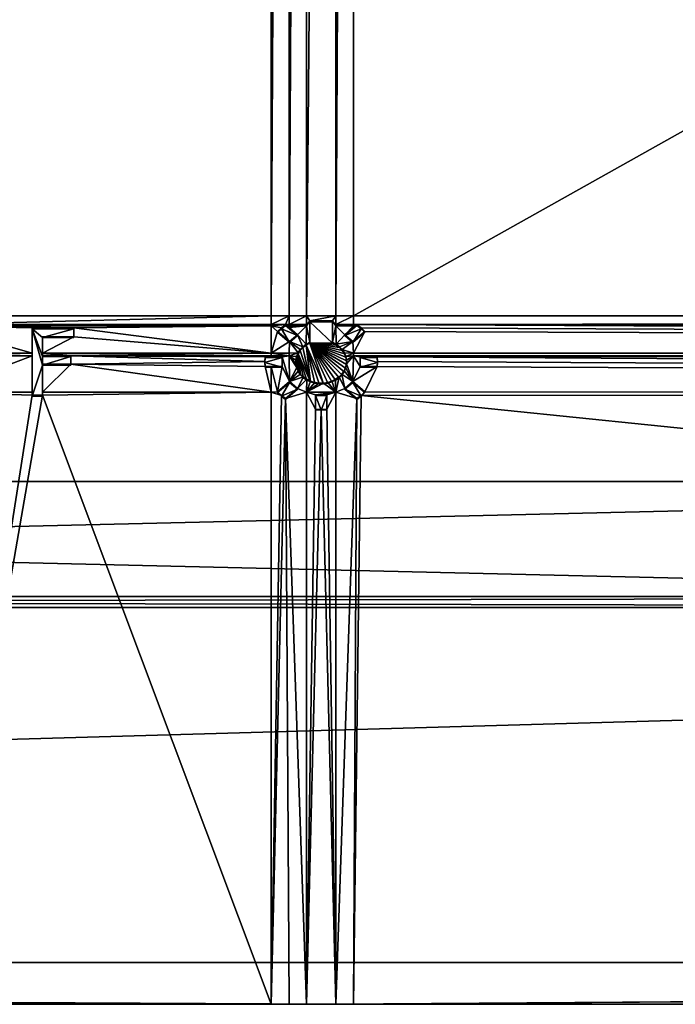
# Model space of a CAD drawing. Extents: x 0 to 895, y 0 to 479.
# Tile 25 of 30: x 496 to 538, y 0 to 62. Entities that reach past the tile are written whole.
import ezdxf

# ---------------------------------------------------------------- set-up
doc = ezdxf.new("R2010")
doc.units = 0

msp = doc.modelspace()

# ---------------------------------------------------------------- linework, layer by layer
for points in [[(788.799988, 448.7229), (788.799988, 25.122911), (106.199982, 448.7229)], [(106.199982, 448.7229), (788.799988, 25.122911), (106.199982, 25.122911)], [(788.099976, 448.022888, 395.237183), (788.099976, 25.822908, 131.417313), (106.899979, 448.022888, 395.237183)], [(106.899979, 448.022888, 395.237183), (788.099976, 25.822908, 131.417313), (106.899979, 25.822908, 131.417313)], [(788.099976, 25.822908, 0.7), (788.099976, 448.022888, 0.7), (106.899979, 25.822908, 0.7)], [(106.899979, 25.822908, 0.7), (788.099976, 448.022888, 0.7), (106.899979, 448.022888, 0.7)], [(512.33606, 43.612331, 149.254715), (512.33606, 255.127777, 281.424225), (491.126801, 43.612331, 149.254715)], [(491.126801, 43.612331, 149.254715), (512.33606, 255.127777, 281.424225), (491.126801, 255.127777, 281.424225)], [(513.458984, 43.612331, 149.254715), (513.458984, 255.127777, 281.424225), (512.33606, 43.612331, 149.254715)], [(512.33606, 43.612331, 149.254715), (513.458984, 255.127777, 281.424225), (512.33606, 255.127777, 281.424225)], [(514.572876, 43.612331, 149.254715), (514.572876, 255.127777, 281.424225), (513.458984, 43.612331, 149.254715)], [(513.458984, 43.612331, 149.254715), (514.572876, 255.127777, 281.424225), (513.458984, 255.127777, 281.424225)], [(516.427124, 43.612331, 149.254715), (516.427124, 255.127777, 281.424225), (514.572876, 43.612331, 149.254715)], [(514.572876, 43.612331, 149.254715), (516.427124, 255.127777, 281.424225), (514.572876, 255.127777, 281.424225)], [(517.540466, 43.612331, 149.254715), (517.540466, 255.127777, 281.424225), (516.427124, 43.612331, 149.254715)], [(516.427124, 43.612331, 149.254715), (517.540466, 255.127777, 281.424225), (516.427124, 255.127777, 281.424225)], [(895, 43.612331, 149.254715), (895, 255.127777, 281.424225), (517.540466, 43.612331, 149.254715)], [(517.540466, 43.612331, 149.254715), (895, 255.127777, 281.424225), (517.540466, 255.127777, 281.424225)], [(491.126801, 43.612331, 149.254715), (491.126801, 43.047993, 148.902084), (512.33606, 43.612331, 149.254715)], [(512.33606, 43.612331, 149.254715), (491.126801, 43.047993, 148.902084), (512.33606, 43.047993, 148.902084)], [(491.126801, 42.97459, 148.856201), (512.33606, 42.97459, 148.856201), (512.33606, 43.047993, 148.902084)], [(491.126801, 42.97459, 148.856201), (512.33606, 43.047993, 148.902084), (491.126801, 43.047993, 148.902084)], [(512.33606, 43.612331, 149.254715), (512.33606, 43.047993, 148.902084), (513.458984, 43.612331, 149.254715)], [(513.458984, 43.612331, 149.254715), (512.33606, 43.047993, 148.902084), (513.243591, 43.048203, 148.902206)], [(512.33606, 43.047993, 148.902084), (512.33606, 42.97459, 148.856201), (513.243591, 43.048203, 148.902206)], [(513.243591, 43.048203, 148.902206), (512.33606, 42.97459, 148.856201), (512.978333, 42.844803, 148.775116)], [(513.243591, 42.995216, 148.987015), (513.243591, 43.048203, 148.902206), (512.978333, 42.844803, 148.775116)], [(513.458984, 43.612331, 149.254715), (513.243591, 43.048203, 148.902206), (513.458984, 43.047993, 148.902084)], [(513.458984, 43.047993, 148.902084), (513.243591, 43.048203, 148.902206), (513.330383, 42.97459, 148.856201)], [(513.243591, 42.995216, 148.987015), (513.330383, 42.97459, 148.856201), (513.243591, 43.048203, 148.902206)], [(513.330383, 42.97459, 148.856201), (513.458984, 42.97459, 148.856201), (513.458984, 43.047993, 148.902084)], [(514.572876, 43.047993, 148.902084), (514.572876, 43.612331, 149.254715), (513.458984, 43.047993, 148.902084)], [(513.458984, 43.047993, 148.902084), (514.572876, 43.612331, 149.254715), (513.458984, 43.612331, 149.254715)], [(513.458984, 42.97459, 148.856201), (514.572876, 42.97459, 148.856201), (514.572876, 43.047993, 148.902084)], [(513.458984, 42.97459, 148.856201), (514.572876, 43.047993, 148.902084), (513.458984, 43.047993, 148.902084)], [(516.427124, 43.612331, 149.254715), (514.572876, 43.612331, 149.254715), (514.785217, 43.28075, 149.047531)], [(514.572876, 43.047993, 148.902084), (514.785217, 43.28075, 149.047531), (514.572876, 43.612331, 149.254715)], [(514.572876, 42.97459, 148.856201), (514.785217, 41.92725, 148.201752), (514.785217, 43.28075, 149.047531)], [(514.572876, 42.97459, 148.856201), (514.785217, 43.28075, 149.047531), (514.572876, 43.047993, 148.902084)], [(516.213745, 43.28075, 149.047531), (516.427124, 43.612331, 149.254715), (514.785217, 43.28075, 149.047531)], [(514.785217, 43.22776, 149.132324), (516.213745, 43.22776, 149.132324), (514.785217, 43.28075, 149.047531)], [(514.785217, 43.28075, 149.047531), (516.213745, 43.22776, 149.132324), (516.213745, 43.28075, 149.047531)], [(514.785217, 41.92725, 148.201752), (514.785217, 43.22776, 149.132324), (514.785217, 43.28075, 149.047531)], [(514.785217, 41.87426, 148.286545), (514.785217, 43.22776, 149.132324), (514.785217, 41.92725, 148.201752)], [(516.213745, 43.22776, 149.132324), (514.785217, 43.22776, 149.132324), (516.213745, 41.87426, 148.286545)], [(516.213745, 41.87426, 148.286545), (514.785217, 43.22776, 149.132324), (514.785217, 41.87426, 148.286545)], [(516.427124, 43.047993, 148.902084), (516.427124, 43.612331, 149.254715), (516.213745, 43.28075, 149.047531)], [(516.213745, 41.92725, 148.201752), (516.427124, 42.97459, 148.856201), (516.213745, 43.28075, 149.047531)], [(516.427124, 42.97459, 148.856201), (516.427124, 43.047993, 148.902084), (516.213745, 43.28075, 149.047531)], [(516.213745, 43.22776, 149.132324), (516.213745, 41.87426, 148.286545), (516.213745, 43.28075, 149.047531)], [(516.213745, 43.28075, 149.047531), (516.213745, 41.87426, 148.286545), (516.213745, 41.92725, 148.201752)], [(517.540466, 43.047993, 148.902084), (517.540466, 43.612331, 149.254715), (516.427124, 43.047993, 148.902084)], [(516.427124, 43.047993, 148.902084), (517.540466, 43.612331, 149.254715), (516.427124, 43.612331, 149.254715)], [(517.540466, 42.97459, 148.856201), (517.540466, 43.047993, 148.902084), (516.427124, 42.97459, 148.856201)], [(516.427124, 42.97459, 148.856201), (517.540466, 43.047993, 148.902084), (516.427124, 43.047993, 148.902084)], [(516.99707, 42.404263, 148.499817), (517.755981, 43.047817, 148.901947), (517.540466, 42.97459, 148.856201)], [(516.99707, 42.404263, 148.499817), (517.755981, 42.994827, 148.986771), (517.755981, 43.047817, 148.901947)], [(895, 43.047993, 148.902084), (895, 43.612331, 149.254715), (517.540466, 43.047993, 148.902084)], [(517.540466, 43.047993, 148.902084), (895, 43.612331, 149.254715), (517.540466, 43.612331, 149.254715)], [(517.755981, 43.047817, 148.901947), (895, 43.047993, 148.902084), (517.540466, 43.047993, 148.902084)], [(517.540466, 42.97459, 148.856201), (517.755981, 43.047817, 148.901947), (517.540466, 43.047993, 148.902084)], [(517.755981, 43.047817, 148.901947), (895, 42.97459, 148.856201), (895, 43.047993, 148.902084)], [(518.021118, 42.844383, 148.774841), (895, 41.24585, 147.77597), (517.755981, 43.047817, 148.901947)], [(895, 41.24585, 147.77597), (895, 42.97459, 148.856201), (517.755981, 43.047817, 148.901947)], [(518.021118, 42.791367, 148.85965), (518.021118, 42.844383, 148.774841), (517.755981, 43.047817, 148.901947)], [(518.021118, 42.791367, 148.85965), (517.755981, 43.047817, 148.901947), (517.755981, 42.994827, 148.986771)], [(497.187805, 41.24585, 147.77597), (497.187805, 42.841702, 148.773178), (491.126801, 42.97459, 148.856201)], [(491.126801, 42.97459, 148.856201), (497.187805, 42.841702, 148.773178), (499.812164, 42.841702, 148.773178)], [(491.126801, 42.97459, 148.856201), (491.126801, 41.24585, 147.77597), (497.187805, 41.24585, 147.77597)], [(499.812164, 42.841702, 148.773178), (512.33606, 42.97459, 148.856201), (491.126801, 42.97459, 148.856201)], [(497.187805, 42.841702, 148.773178), (497.187805, 41.24585, 147.77597), (497.187805, 42.788715, 148.857986)], [(497.187805, 42.788715, 148.857986), (499.812164, 42.788715, 148.857986), (497.187805, 42.841702, 148.773178)], [(497.187805, 42.841702, 148.773178), (499.812164, 42.788715, 148.857986), (499.812164, 42.841702, 148.773178)], [(497.187805, 42.788715, 148.857986), (497.187805, 41.24585, 147.77597), (497.187805, 41.074276, 147.668762)], [(497.187805, 42.788715, 148.857986), (497.187805, 41.074276, 147.668762), (497.187805, 38.517921, 146.189285)], [(497.187805, 42.788715, 148.857986), (497.187805, 38.517921, 146.189285), (497.843445, 40.483711, 147.417648)], [(497.843445, 42.232723, 148.510544), (499.812164, 42.788715, 148.857986), (497.187805, 42.788715, 148.857986)], [(497.843445, 42.232723, 148.510544), (497.187805, 42.788715, 148.857986), (497.843445, 41.039703, 147.765076)], [(497.843445, 41.039703, 147.765076), (497.187805, 42.788715, 148.857986), (497.843445, 40.483711, 147.417648)], [(499.812164, 42.232723, 148.510544), (499.812164, 42.788715, 148.857986), (497.843445, 42.232723, 148.510544)], [(499.812164, 42.841702, 148.773178), (512.33606, 41.24585, 147.77597), (512.33606, 42.97459, 148.856201)], [(499.812164, 42.285709, 148.425735), (512.33606, 41.24585, 147.77597), (499.812164, 42.841702, 148.773178)], [(499.812164, 42.788715, 148.857986), (499.812164, 42.232723, 148.510544), (499.812164, 42.841702, 148.773178)], [(499.812164, 42.841702, 148.773178), (499.812164, 42.232723, 148.510544), (499.812164, 42.285709, 148.425735)], [(512.978333, 42.844803, 148.775116), (512.33606, 42.97459, 148.856201), (512.738464, 42.619915, 148.634583)], [(512.738464, 42.619915, 148.634583), (512.33606, 42.97459, 148.856201), (512.33606, 41.24585, 147.77597)], [(512.738464, 42.619915, 148.634583), (512.33606, 41.24585, 147.77597), (513.497803, 41.975914, 148.232178)], [(512.978333, 42.791813, 148.859924), (512.978333, 42.844803, 148.775116), (512.738464, 42.619915, 148.634583)], [(512.978333, 42.791813, 148.859924), (512.738464, 42.619915, 148.634583), (512.738464, 42.566925, 148.719391)], [(512.738464, 42.566925, 148.719391), (513.497803, 41.922928, 148.316986), (512.978333, 42.791813, 148.859924)], [(513.497803, 41.975914, 148.232178), (512.738464, 42.566925, 148.719391), (512.738464, 42.619915, 148.634583)], [(513.497803, 41.922928, 148.316986), (512.738464, 42.566925, 148.719391), (513.497803, 41.975914, 148.232178)], [(513.243591, 42.995216, 148.987015), (512.978333, 42.844803, 148.775116), (512.978333, 42.791813, 148.859924)], [(512.978333, 42.791813, 148.859924), (514.002869, 42.351246, 148.584641), (513.243591, 42.995216, 148.987015)], [(512.978333, 42.791813, 148.859924), (513.497803, 41.922928, 148.316986), (514.002869, 42.351246, 148.584641)], [(514.002869, 42.351246, 148.584641), (514.002869, 42.404263, 148.499817), (513.243591, 42.995216, 148.987015)], [(513.243591, 42.995216, 148.987015), (514.002869, 42.404263, 148.499817), (513.458984, 42.865517, 148.788055)], [(513.458984, 42.865517, 148.788055), (513.330383, 42.97459, 148.856201), (513.243591, 42.995216, 148.987015)], [(513.458984, 42.97459, 148.856201), (513.330383, 42.97459, 148.856201), (513.458984, 42.865517, 148.788055)], [(513.458984, 42.865517, 148.788055), (514.002869, 42.404263, 148.499817), (514.572876, 42.97459, 148.856201)], [(513.458984, 42.865517, 148.788055), (514.572876, 42.97459, 148.856201), (513.458984, 42.97459, 148.856201)], [(514.002869, 42.404263, 148.499817), (514.548096, 41.80476, 148.125214), (514.572876, 42.97459, 148.856201)], [(514.548096, 41.80476, 148.125214), (514.785217, 41.92725, 148.201752), (514.572876, 42.97459, 148.856201)], [(516.450867, 41.80476, 148.125214), (516.427124, 42.97459, 148.856201), (516.213745, 41.92725, 148.201752)], [(516.99707, 42.404263, 148.499817), (517.540466, 42.97459, 148.856201), (516.427124, 42.97459, 148.856201)], [(516.450867, 41.80476, 148.125214), (516.99707, 42.404263, 148.499817), (516.427124, 42.97459, 148.856201)], [(516.99707, 42.351246, 148.584641), (517.755981, 42.994827, 148.986771), (516.99707, 42.404263, 148.499817)], [(517.755981, 42.994827, 148.986771), (516.99707, 42.351246, 148.584641), (518.021118, 42.791367, 148.85965)], [(518.021118, 42.791367, 148.85965), (516.99707, 42.351246, 148.584641), (517.502136, 41.922928, 148.316986)], [(518.021118, 42.791367, 148.85965), (517.502136, 41.922928, 148.316986), (518.260986, 42.566448, 148.719086)], [(518.260986, 42.619438, 148.634277), (517.502136, 41.975914, 148.232178), (517.540466, 41.24585, 147.77597)], [(518.260986, 42.566448, 148.719086), (517.502136, 41.922928, 148.316986), (518.260986, 42.619438, 148.634277)], [(518.260986, 42.619438, 148.634277), (517.502136, 41.922928, 148.316986), (517.502136, 41.975914, 148.232178)], [(518.260986, 42.619438, 148.634277), (517.540466, 41.24585, 147.77597), (895, 41.24585, 147.77597)], [(518.021118, 42.844383, 148.774841), (518.260986, 42.619438, 148.634277), (895, 41.24585, 147.77597)], [(518.260986, 42.566448, 148.719086), (518.260986, 42.619438, 148.634277), (518.021118, 42.844383, 148.774841)], [(518.260986, 42.566448, 148.719086), (518.021118, 42.844383, 148.774841), (518.021118, 42.791367, 148.85965)], [(497.843445, 42.285709, 148.425735), (497.843445, 41.24585, 147.77597), (499.812164, 42.285709, 148.425735)], [(499.812164, 42.285709, 148.425735), (497.843445, 41.24585, 147.77597), (512.33606, 41.24585, 147.77597)], [(497.843445, 42.285709, 148.425735), (497.843445, 42.232723, 148.510544), (497.843445, 41.24585, 147.77597)], [(499.812164, 42.232723, 148.510544), (497.843445, 42.232723, 148.510544), (499.812164, 42.285709, 148.425735)], [(499.812164, 42.285709, 148.425735), (497.843445, 42.232723, 148.510544), (497.843445, 42.285709, 148.425735)], [(497.843445, 41.24585, 147.77597), (497.843445, 42.232723, 148.510544), (497.843445, 41.039703, 147.765076)], [(513.497803, 41.975914, 148.232178), (512.33606, 41.24585, 147.77597), (513.458984, 41.24585, 147.77597)], [(513.458984, 41.24585, 147.77597), (514.030945, 41.260033, 147.784836), (513.497803, 41.975914, 148.232178)], [(513.497803, 41.975914, 148.232178), (514.339355, 41.649521, 148.028214), (514.002869, 42.404263, 148.499817)], [(514.002869, 42.351246, 148.584641), (513.497803, 41.922928, 148.316986), (514.002869, 42.404263, 148.499817)], [(514.002869, 42.404263, 148.499817), (513.497803, 41.922928, 148.316986), (513.497803, 41.975914, 148.232178)], [(514.030945, 41.260033, 147.784836), (514.165222, 41.466118, 147.913605), (513.497803, 41.975914, 148.232178)], [(513.497803, 41.975914, 148.232178), (514.165222, 41.466118, 147.913605), (514.339355, 41.649521, 148.028214)], [(514.002869, 42.404263, 148.499817), (514.339355, 41.649521, 148.028214), (514.548096, 41.80476, 148.125214)], [(514.548096, 41.751774, 148.210022), (514.548096, 41.80476, 148.125214), (514.339355, 41.649521, 148.028214)], [(514.785217, 41.87426, 148.286545), (514.785217, 41.92725, 148.201752), (514.548096, 41.80476, 148.125214)], [(514.785217, 41.87426, 148.286545), (514.548096, 41.80476, 148.125214), (514.548096, 41.751774, 148.210022)], [(514.548096, 41.751774, 148.210022), (515.638306, 39.295494, 146.675171), (514.785217, 41.87426, 148.286545)], [(516.213745, 41.87426, 148.286545), (514.785217, 41.87426, 148.286545), (516.450867, 41.751774, 148.210022)], [(516.450867, 41.751774, 148.210022), (514.785217, 41.87426, 148.286545), (516.659607, 41.5965, 148.113007)], [(514.785217, 41.87426, 148.286545), (517.102417, 40.751934, 147.585251), (517.058472, 40.984421, 147.73053)], [(517.058472, 40.984421, 147.73053), (516.968018, 41.207047, 147.869629), (514.785217, 41.87426, 148.286545)], [(514.785217, 41.87426, 148.286545), (516.968018, 41.207047, 147.869629), (516.83374, 41.413097, 147.998413)], [(514.785217, 41.87426, 148.286545), (516.83374, 41.413097, 147.998413), (516.659607, 41.5965, 148.113007)], [(515.638306, 39.295494, 146.675171), (515.911804, 39.335995, 146.700485), (514.785217, 41.87426, 148.286545)], [(514.785217, 41.87426, 148.286545), (515.911804, 39.335995, 146.700485), (516.172974, 39.415836, 146.750381)], [(514.785217, 41.87426, 148.286545), (516.172974, 39.415836, 146.750381), (516.414062, 39.5326, 146.823349)], [(516.414062, 39.5326, 146.823349), (516.627869, 39.682835, 146.917206), (514.785217, 41.87426, 148.286545)], [(514.785217, 41.87426, 148.286545), (516.627869, 39.682835, 146.917206), (516.807983, 39.862007, 147.029175)], [(514.785217, 41.87426, 148.286545), (516.807983, 39.862007, 147.029175), (516.949097, 40.064812, 147.155899)], [(516.949097, 40.064812, 147.155899), (517.046875, 40.285172, 147.293579), (514.785217, 41.87426, 148.286545)], [(514.785217, 41.87426, 148.286545), (517.046875, 40.285172, 147.293579), (517.098511, 40.516495, 147.438156)], [(514.785217, 41.87426, 148.286545), (517.098511, 40.516495, 147.438156), (517.102417, 40.751934, 147.585251)], [(516.450867, 41.751774, 148.210022), (516.450867, 41.80476, 148.125214), (516.213745, 41.92725, 148.201752)], [(516.450867, 41.751774, 148.210022), (516.213745, 41.92725, 148.201752), (516.213745, 41.87426, 148.286545)], [(517.502136, 41.975914, 148.232178), (516.99707, 42.404263, 148.499817), (516.450867, 41.80476, 148.125214)], [(516.450867, 41.80476, 148.125214), (516.659607, 41.649521, 148.028214), (517.502136, 41.975914, 148.232178)], [(516.659607, 41.5965, 148.113007), (516.659607, 41.649521, 148.028214), (516.450867, 41.80476, 148.125214)], [(516.659607, 41.5965, 148.113007), (516.450867, 41.80476, 148.125214), (516.450867, 41.751774, 148.210022)], [(517.502136, 41.975914, 148.232178), (516.659607, 41.649521, 148.028214), (516.83374, 41.466118, 147.913605)], [(517.502136, 41.975914, 148.232178), (516.83374, 41.466118, 147.913605), (517.540466, 41.24585, 147.77597)], [(517.502136, 41.975914, 148.232178), (516.99707, 42.351246, 148.584641), (516.99707, 42.404263, 148.499817)], [(517.502136, 41.922928, 148.316986), (516.99707, 42.351246, 148.584641), (517.502136, 41.975914, 148.232178)], [(497.187805, 41.24585, 147.77597), (491.126801, 41.24585, 147.77597), (491.126801, 41.074276, 147.668762)], [(497.187805, 41.24585, 147.77597), (491.126801, 41.074276, 147.668762), (497.187805, 41.074276, 147.668762)], [(497.843445, 41.24585, 147.77597), (497.843445, 41.092693, 147.680267), (499.627533, 41.092693, 147.680267)], [(499.627533, 41.092693, 147.680267), (512.33606, 41.24585, 147.77597), (497.843445, 41.24585, 147.77597)], [(497.843445, 41.24585, 147.77597), (497.843445, 41.039703, 147.765076), (497.843445, 41.092693, 147.680267)], [(499.627533, 41.092693, 147.680267), (512.33606, 41.074276, 147.668762), (512.33606, 41.24585, 147.77597)], [(513.458984, 41.24585, 147.77597), (512.33606, 41.24585, 147.77597), (512.33606, 41.074276, 147.668762)], [(513.458984, 41.24585, 147.77597), (512.33606, 41.074276, 147.668762), (513.458984, 41.074276, 147.668762)], [(513.458984, 41.074276, 147.668762), (513.940491, 41.037411, 147.645721), (514.030945, 41.260033, 147.784836)], [(513.458984, 41.074276, 147.668762), (514.030945, 41.260033, 147.784836), (513.458984, 41.24585, 147.77597)], [(513.900452, 40.516495, 147.438156), (514.030945, 41.207047, 147.869629), (513.896545, 40.751934, 147.585251)], [(513.896545, 40.751934, 147.585251), (514.030945, 41.207047, 147.869629), (513.940491, 40.984421, 147.73053)], [(513.900452, 40.516495, 147.438156), (513.952087, 40.285172, 147.293579), (514.030945, 41.207047, 147.869629)], [(514.030945, 41.207047, 147.869629), (514.030945, 41.260033, 147.784836), (513.940491, 41.037411, 147.645721)], [(514.030945, 41.207047, 147.869629), (513.940491, 41.037411, 147.645721), (513.940491, 40.984421, 147.73053)], [(514.030945, 41.207047, 147.869629), (513.952087, 40.285172, 147.293579), (514.049866, 40.064812, 147.155899)], [(514.165222, 41.413097, 147.998413), (514.165222, 41.466118, 147.913605), (514.030945, 41.260033, 147.784836)], [(514.165222, 41.413097, 147.998413), (514.030945, 41.260033, 147.784836), (514.030945, 41.207047, 147.869629)], [(514.825989, 39.415836, 146.750381), (514.165222, 41.413097, 147.998413), (514.030945, 41.207047, 147.869629)], [(514.190979, 39.862007, 147.029175), (514.371094, 39.682835, 146.917206), (514.030945, 41.207047, 147.869629)], [(514.825989, 39.415836, 146.750381), (514.030945, 41.207047, 147.869629), (514.584839, 39.5326, 146.823349)], [(514.584839, 39.5326, 146.823349), (514.030945, 41.207047, 147.869629), (514.371094, 39.682835, 146.917206)], [(514.030945, 41.207047, 147.869629), (514.049866, 40.064812, 147.155899), (514.190979, 39.862007, 147.029175)], [(514.339355, 41.5965, 148.113007), (514.339355, 41.649521, 148.028214), (514.165222, 41.466118, 147.913605)], [(514.339355, 41.5965, 148.113007), (514.165222, 41.466118, 147.913605), (514.165222, 41.413097, 147.998413)], [(514.339355, 41.5965, 148.113007), (514.165222, 41.413097, 147.998413), (514.825989, 39.415836, 146.750381)], [(514.548096, 41.751774, 148.210022), (514.339355, 41.649521, 148.028214), (514.339355, 41.5965, 148.113007)], [(514.825989, 39.415836, 146.750381), (514.548096, 41.751774, 148.210022), (514.339355, 41.5965, 148.113007)], [(515.087158, 39.335995, 146.700485), (514.548096, 41.751774, 148.210022), (514.825989, 39.415836, 146.750381)], [(515.087158, 39.335995, 146.700485), (515.360657, 39.295494, 146.675171), (514.548096, 41.751774, 148.210022)], [(514.548096, 41.751774, 148.210022), (515.360657, 39.295494, 146.675171), (515.638306, 39.295494, 146.675171)], [(516.83374, 41.413097, 147.998413), (516.83374, 41.466118, 147.913605), (516.659607, 41.649521, 148.028214)], [(516.83374, 41.413097, 147.998413), (516.659607, 41.649521, 148.028214), (516.659607, 41.5965, 148.113007)], [(517.540466, 41.24585, 147.77597), (516.83374, 41.466118, 147.913605), (516.968018, 41.260033, 147.784836)], [(516.968018, 41.207047, 147.869629), (516.968018, 41.260033, 147.784836), (516.83374, 41.466118, 147.913605)], [(516.968018, 41.207047, 147.869629), (516.83374, 41.466118, 147.913605), (516.83374, 41.413097, 147.998413)], [(517.540466, 41.24585, 147.77597), (516.968018, 41.260033, 147.784836), (517.058472, 41.037411, 147.645721)], [(517.058472, 40.984421, 147.73053), (517.058472, 41.037411, 147.645721), (516.968018, 41.260033, 147.784836)], [(517.058472, 40.984421, 147.73053), (516.968018, 41.260033, 147.784836), (516.968018, 41.207047, 147.869629)], [(517.058472, 41.037411, 147.645721), (517.540466, 41.074276, 147.668762), (517.540466, 41.24585, 147.77597)], [(895, 41.24585, 147.77597), (517.540466, 41.24585, 147.77597), (517.540466, 41.074276, 147.668762)], [(895, 41.24585, 147.77597), (517.540466, 41.074276, 147.668762), (895, 41.074276, 147.668762)], [(497.187805, 41.074276, 147.668762), (491.126801, 41.074276, 147.668762), (491.126801, 38.775982, 146.232635)], [(497.187805, 41.074276, 147.668762), (491.126801, 38.775982, 146.232635), (497.187805, 38.775982, 146.232635)], [(497.187805, 38.517921, 146.189285), (497.187805, 41.074276, 147.668762), (497.187805, 38.775982, 146.232635)], [(497.843445, 41.039703, 147.765076), (499.627533, 41.039703, 147.765076), (497.843445, 41.092693, 147.680267)], [(497.843445, 41.092693, 147.680267), (499.627533, 41.039703, 147.765076), (499.627533, 41.092693, 147.680267)], [(497.843445, 41.039703, 147.765076), (497.843445, 40.483711, 147.417648), (499.627533, 41.039703, 147.765076)], [(499.627533, 41.039703, 147.765076), (497.843445, 40.483711, 147.417648), (499.627533, 40.483711, 147.417648)], [(497.843445, 38.775982, 146.232635), (512.33606, 38.775982, 146.232635), (499.627533, 40.536701, 147.33284)], [(497.843445, 38.775982, 146.232635), (499.627533, 40.536701, 147.33284), (497.843445, 40.536701, 147.33284)], [(497.843445, 40.536701, 147.33284), (497.843445, 40.483711, 147.417648), (497.843445, 38.775982, 146.232635)], [(499.627533, 40.483711, 147.417648), (497.843445, 40.483711, 147.417648), (499.627533, 40.536701, 147.33284)], [(499.627533, 40.536701, 147.33284), (497.843445, 40.483711, 147.417648), (497.843445, 40.536701, 147.33284)], [(499.627533, 41.074276, 147.668762), (512.33606, 41.074276, 147.668762), (499.627533, 41.092693, 147.680267)], [(499.627533, 41.092693, 147.680267), (499.627533, 41.039703, 147.765076), (499.627533, 41.074276, 147.668762)], [(499.627533, 40.536701, 147.33284), (511.933655, 40.706306, 147.438843), (499.627533, 41.074276, 147.668762)], [(499.627533, 41.074276, 147.668762), (511.933655, 40.706306, 147.438843), (511.951599, 41.009186, 147.628082)], [(499.627533, 41.074276, 147.668762), (511.951599, 41.009186, 147.628082), (512.33606, 41.074276, 147.668762)], [(499.627533, 41.074276, 147.668762), (499.627533, 41.039703, 147.765076), (499.627533, 40.483711, 147.417648)], [(499.627533, 41.074276, 147.668762), (499.627533, 40.483711, 147.417648), (499.627533, 40.536701, 147.33284)], [(499.627533, 40.536701, 147.33284), (511.951599, 40.403427, 147.249573), (511.933655, 40.706306, 147.438843)], [(512.33606, 38.775982, 146.232635), (511.951599, 40.403427, 147.249573), (499.627533, 40.536701, 147.33284)], [(511.951599, 40.9562, 147.712906), (511.951599, 41.009186, 147.628082), (511.933655, 40.706306, 147.438843)], [(511.951599, 40.9562, 147.712906), (511.933655, 40.706306, 147.438843), (511.933655, 40.653316, 147.523636)], [(511.933655, 40.653316, 147.523636), (513.025635, 40.350437, 147.334381), (513.025635, 40.9562, 147.712906)], [(511.933655, 40.653316, 147.523636), (513.025635, 40.9562, 147.712906), (511.951599, 40.9562, 147.712906)], [(511.933655, 40.653316, 147.523636), (511.933655, 40.706306, 147.438843), (511.951599, 40.403427, 147.249573)], [(511.933655, 40.653316, 147.523636), (511.951599, 40.403427, 147.249573), (511.951599, 40.350437, 147.334381)], [(511.951599, 40.350437, 147.334381), (513.025635, 40.350437, 147.334381), (511.933655, 40.653316, 147.523636)], [(512.33606, 41.074276, 147.668762), (511.951599, 41.009186, 147.628082), (512.33606, 41.009186, 147.628082)], [(511.951599, 41.009186, 147.628082), (511.951599, 40.9562, 147.712906), (512.33606, 41.009186, 147.628082)], [(512.33606, 41.009186, 147.628082), (511.951599, 40.9562, 147.712906), (513.025635, 40.9562, 147.712906)], [(513.458984, 41.074276, 147.668762), (512.33606, 41.074276, 147.668762), (513.025635, 41.009186, 147.628082)], [(512.33606, 41.074276, 147.668762), (512.33606, 41.009186, 147.628082), (513.025635, 41.009186, 147.628082)], [(512.33606, 41.009186, 147.628082), (513.025635, 40.9562, 147.712906), (513.025635, 41.009186, 147.628082)], [(513.458984, 41.074276, 147.668762), (513.025635, 41.009186, 147.628082), (513.497803, 39.436699, 146.645493)], [(513.497803, 39.436699, 146.645493), (513.025635, 41.009186, 147.628082), (513.025635, 40.403427, 147.249573)], [(513.025635, 40.9562, 147.712906), (513.025635, 40.350437, 147.334381), (513.025635, 41.009186, 147.628082)], [(513.025635, 41.009186, 147.628082), (513.025635, 40.350437, 147.334381), (513.025635, 40.403427, 147.249573)], [(513.896545, 40.804924, 147.500458), (513.940491, 41.037411, 147.645721), (513.458984, 41.074276, 147.668762)], [(513.497803, 39.436699, 146.645493), (513.952087, 40.338158, 147.208786), (513.458984, 41.074276, 147.668762)], [(513.458984, 41.074276, 147.668762), (513.952087, 40.338158, 147.208786), (513.900452, 40.569515, 147.353333)], [(513.458984, 41.074276, 147.668762), (513.900452, 40.569515, 147.353333), (513.896545, 40.804924, 147.500458)], [(513.940491, 40.984421, 147.73053), (513.940491, 41.037411, 147.645721), (513.896545, 40.804924, 147.500458)], [(513.940491, 40.984421, 147.73053), (513.896545, 40.804924, 147.500458), (513.896545, 40.751934, 147.585251)], [(513.896545, 40.751934, 147.585251), (513.896545, 40.804924, 147.500458), (513.900452, 40.569515, 147.353333)], [(513.896545, 40.751934, 147.585251), (513.900452, 40.569515, 147.353333), (513.900452, 40.516495, 147.438156)], [(513.900452, 40.516495, 147.438156), (513.900452, 40.569515, 147.353333), (513.952087, 40.338158, 147.208786)], [(517.046875, 40.338158, 147.208786), (517.502136, 39.436699, 146.645493), (517.098511, 40.569515, 147.353333)], [(517.046875, 40.285172, 147.293579), (517.046875, 40.338158, 147.208786), (517.098511, 40.569515, 147.353333)], [(517.046875, 40.285172, 147.293579), (517.098511, 40.569515, 147.353333), (517.098511, 40.516495, 147.438156)], [(517.102417, 40.804924, 147.500458), (517.540466, 41.074276, 147.668762), (517.058472, 41.037411, 147.645721)], [(517.102417, 40.751934, 147.585251), (517.102417, 40.804924, 147.500458), (517.058472, 41.037411, 147.645721)], [(517.102417, 40.751934, 147.585251), (517.058472, 41.037411, 147.645721), (517.058472, 40.984421, 147.73053)], [(517.098511, 40.569515, 147.353333), (517.502136, 39.436699, 146.645493), (517.540466, 41.074276, 147.668762)], [(517.098511, 40.569515, 147.353333), (517.540466, 41.074276, 147.668762), (517.102417, 40.804924, 147.500458)], [(517.098511, 40.516495, 147.438156), (517.098511, 40.569515, 147.353333), (517.102417, 40.804924, 147.500458)], [(517.098511, 40.516495, 147.438156), (517.102417, 40.804924, 147.500458), (517.102417, 40.751934, 147.585251)], [(517.502136, 39.436699, 146.645493), (517.974365, 40.403427, 147.249573), (517.540466, 41.074276, 147.668762)], [(517.540466, 41.074276, 147.668762), (517.974365, 40.403427, 147.249573), (517.974365, 41.009186, 147.628082)], [(517.540466, 41.074276, 147.668762), (517.974365, 41.009186, 147.628082), (519.047363, 41.009186, 147.628082)], [(895, 41.074276, 147.668762), (517.540466, 41.074276, 147.668762), (519.047363, 41.009186, 147.628082)], [(517.974365, 40.9562, 147.712906), (519.047363, 40.9562, 147.712906), (517.974365, 41.009186, 147.628082)], [(517.974365, 41.009186, 147.628082), (519.047363, 40.9562, 147.712906), (519.047363, 41.009186, 147.628082)], [(517.974365, 40.403427, 147.249573), (517.974365, 40.9562, 147.712906), (517.974365, 41.009186, 147.628082)], [(517.974365, 40.350437, 147.334381), (517.974365, 40.9562, 147.712906), (517.974365, 40.403427, 147.249573)], [(519.047363, 40.9562, 147.712906), (517.974365, 40.9562, 147.712906), (519.065308, 40.653316, 147.523636)], [(519.065308, 40.653316, 147.523636), (517.974365, 40.9562, 147.712906), (517.974365, 40.350437, 147.334381)], [(519.065308, 40.653316, 147.523636), (517.974365, 40.350437, 147.334381), (519.047363, 40.350437, 147.334381)], [(895, 41.074276, 147.668762), (519.047363, 41.009186, 147.628082), (895, 38.775982, 146.232635)], [(895, 38.775982, 146.232635), (519.047363, 41.009186, 147.628082), (519.065308, 40.706306, 147.438843)], [(519.065308, 40.653316, 147.523636), (519.065308, 40.706306, 147.438843), (519.047363, 41.009186, 147.628082)], [(519.065308, 40.653316, 147.523636), (519.047363, 41.009186, 147.628082), (519.047363, 40.9562, 147.712906)], [(895, 38.775982, 146.232635), (519.065308, 40.706306, 147.438843), (519.047363, 40.403427, 147.249573)], [(519.047363, 40.350437, 147.334381), (519.047363, 40.403427, 147.249573), (519.065308, 40.706306, 147.438843)], [(519.047363, 40.350437, 147.334381), (519.065308, 40.706306, 147.438843), (519.065308, 40.653316, 147.523636)], [(497.843445, 40.483711, 147.417648), (497.187805, 38.517921, 146.189285), (497.843445, 38.517921, 146.189285)], [(497.843445, 38.775982, 146.232635), (497.843445, 40.483711, 147.417648), (497.843445, 38.517921, 146.189285)], [(512.33606, 38.775982, 146.232635), (512.33606, 40.403427, 147.249573), (511.951599, 40.403427, 147.249573)], [(512.33606, 40.403427, 147.249573), (513.025635, 40.350437, 147.334381), (511.951599, 40.350437, 147.334381)], [(512.33606, 40.403427, 147.249573), (511.951599, 40.350437, 147.334381), (511.951599, 40.403427, 147.249573)], [(512.738464, 38.792698, 146.243088), (513.025635, 40.403427, 147.249573), (512.33606, 40.403427, 147.249573)], [(512.738464, 38.792698, 146.243088), (512.33606, 40.403427, 147.249573), (512.33606, 38.775982, 146.232635)], [(513.025635, 40.403427, 147.249573), (513.025635, 40.350437, 147.334381), (512.33606, 40.403427, 147.249573)], [(513.497803, 39.436699, 146.645493), (513.025635, 40.403427, 147.249573), (512.738464, 38.792698, 146.243088)], [(513.497803, 39.436699, 146.645493), (514.049866, 40.117802, 147.071075), (513.952087, 40.338158, 147.208786)], [(514.190979, 39.914997, 146.944366), (514.049866, 40.117802, 147.071075), (513.497803, 39.436699, 146.645493)], [(513.497803, 39.436699, 146.645493), (514.371094, 39.735825, 146.832413), (514.190979, 39.914997, 146.944366)], [(513.900452, 40.516495, 147.438156), (513.952087, 40.338158, 147.208786), (513.952087, 40.285172, 147.293579)], [(513.952087, 40.285172, 147.293579), (513.952087, 40.338158, 147.208786), (514.049866, 40.117802, 147.071075)], [(513.952087, 40.285172, 147.293579), (514.049866, 40.117802, 147.071075), (514.049866, 40.064812, 147.155899)], [(514.049866, 40.064812, 147.155899), (514.049866, 40.117802, 147.071075), (514.190979, 39.914997, 146.944366)], [(514.049866, 40.064812, 147.155899), (514.190979, 39.914997, 146.944366), (514.190979, 39.862007, 147.029175)], [(514.190979, 39.862007, 147.029175), (514.190979, 39.914997, 146.944366), (514.371094, 39.735825, 146.832413)], [(516.807983, 39.914997, 146.944366), (516.627869, 39.735825, 146.832413), (516.99707, 39.008377, 146.377853)], [(516.627869, 39.682835, 146.917206), (516.627869, 39.735825, 146.832413), (516.807983, 39.914997, 146.944366)], [(516.627869, 39.682835, 146.917206), (516.807983, 39.914997, 146.944366), (516.807983, 39.862007, 147.029175)], [(517.502136, 39.436699, 146.645493), (516.949097, 40.117802, 147.071075), (516.807983, 39.914997, 146.944366)], [(516.807983, 39.862007, 147.029175), (516.807983, 39.914997, 146.944366), (516.949097, 40.117802, 147.071075)], [(516.807983, 39.862007, 147.029175), (516.949097, 40.117802, 147.071075), (516.949097, 40.064812, 147.155899)], [(517.502136, 39.436699, 146.645493), (516.807983, 39.914997, 146.944366), (516.99707, 39.008377, 146.377853)], [(517.046875, 40.338158, 147.208786), (516.949097, 40.117802, 147.071075), (517.502136, 39.436699, 146.645493)], [(516.949097, 40.064812, 147.155899), (516.949097, 40.117802, 147.071075), (517.046875, 40.338158, 147.208786)], [(516.949097, 40.064812, 147.155899), (517.046875, 40.338158, 147.208786), (517.046875, 40.285172, 147.293579)], [(518.260986, 38.793175, 146.243378), (519.047363, 40.403427, 147.249573), (517.502136, 39.436699, 146.645493)], [(517.502136, 39.436699, 146.645493), (519.047363, 40.403427, 147.249573), (517.974365, 40.403427, 147.249573)], [(519.047363, 40.350437, 147.334381), (517.974365, 40.350437, 147.334381), (519.047363, 40.403427, 147.249573)], [(519.047363, 40.403427, 147.249573), (517.974365, 40.350437, 147.334381), (517.974365, 40.403427, 147.249573)], [(518.260986, 38.793175, 146.243378), (895, 38.775982, 146.232635), (519.047363, 40.403427, 147.249573)], [(512.738464, 38.792698, 146.243088), (513.497803, 39.383709, 146.730301), (513.497803, 39.436699, 146.645493)], [(512.738464, 38.739712, 146.327881), (513.497803, 39.383709, 146.730301), (512.738464, 38.792698, 146.243088)], [(512.978333, 38.514824, 146.187347), (513.497803, 39.383709, 146.730301), (512.738464, 38.739712, 146.327881)], [(512.978333, 38.514824, 146.187347), (514.002869, 38.955391, 146.462646), (513.497803, 39.383709, 146.730301)], [(514.002869, 39.008377, 146.377853), (514.371094, 39.735825, 146.832413), (513.497803, 39.436699, 146.645493)], [(513.497803, 39.383709, 146.730301), (514.002869, 38.955391, 146.462646), (513.497803, 39.436699, 146.645493)], [(513.497803, 39.436699, 146.645493), (514.002869, 38.955391, 146.462646), (514.002869, 39.008377, 146.377853)], [(514.002869, 39.008377, 146.377853), (514.584839, 39.58559, 146.738525), (514.371094, 39.735825, 146.832413)], [(514.002869, 39.008377, 146.377853), (514.572876, 38.775982, 146.232635), (514.584839, 39.58559, 146.738525)], [(514.190979, 39.862007, 147.029175), (514.371094, 39.735825, 146.832413), (514.371094, 39.682835, 146.917206)], [(514.371094, 39.682835, 146.917206), (514.371094, 39.735825, 146.832413), (514.584839, 39.58559, 146.738525)], [(514.371094, 39.682835, 146.917206), (514.584839, 39.58559, 146.738525), (514.584839, 39.5326, 146.823349)], [(514.584839, 39.58559, 146.738525), (514.572876, 38.775982, 146.232635), (514.825989, 39.468826, 146.665573)], [(514.825989, 39.468826, 146.665573), (514.572876, 38.775982, 146.232635), (515.087158, 39.388985, 146.615677)], [(514.572876, 38.775982, 146.232635), (515.360657, 39.348484, 146.590347), (515.087158, 39.388985, 146.615677)], [(516.427124, 38.775982, 146.232635), (515.638306, 39.348484, 146.590347), (514.572876, 38.775982, 146.232635)], [(514.572876, 38.775982, 146.232635), (515.638306, 39.348484, 146.590347), (515.360657, 39.348484, 146.590347)], [(514.584839, 39.5326, 146.823349), (514.584839, 39.58559, 146.738525), (514.825989, 39.468826, 146.665573)], [(514.584839, 39.5326, 146.823349), (514.825989, 39.468826, 146.665573), (514.825989, 39.415836, 146.750381)], [(514.825989, 39.415836, 146.750381), (514.825989, 39.468826, 146.665573), (515.087158, 39.388985, 146.615677)], [(514.825989, 39.415836, 146.750381), (515.087158, 39.388985, 146.615677), (515.087158, 39.335995, 146.700485)], [(515.087158, 39.335995, 146.700485), (515.087158, 39.388985, 146.615677), (515.360657, 39.348484, 146.590347)], [(515.087158, 39.335995, 146.700485), (515.360657, 39.348484, 146.590347), (515.360657, 39.295494, 146.675171)], [(515.360657, 39.295494, 146.675171), (515.360657, 39.348484, 146.590347), (515.638306, 39.348484, 146.590347)], [(515.360657, 39.295494, 146.675171), (515.638306, 39.348484, 146.590347), (515.638306, 39.295494, 146.675171)], [(516.427124, 38.775982, 146.232635), (515.911804, 39.388985, 146.615677), (515.638306, 39.348484, 146.590347)], [(515.638306, 39.295494, 146.675171), (515.638306, 39.348484, 146.590347), (515.911804, 39.388985, 146.615677)], [(515.638306, 39.295494, 146.675171), (515.911804, 39.388985, 146.615677), (515.911804, 39.335995, 146.700485)], [(516.172974, 39.468826, 146.665573), (515.911804, 39.388985, 146.615677), (516.427124, 38.775982, 146.232635)], [(515.911804, 39.335995, 146.700485), (515.911804, 39.388985, 146.615677), (516.172974, 39.468826, 146.665573)], [(515.911804, 39.335995, 146.700485), (516.172974, 39.468826, 146.665573), (516.172974, 39.415836, 146.750381)], [(516.427124, 38.775982, 146.232635), (516.414062, 39.58559, 146.738525), (516.172974, 39.468826, 146.665573)], [(516.172974, 39.415836, 146.750381), (516.172974, 39.468826, 146.665573), (516.414062, 39.58559, 146.738525)], [(516.172974, 39.415836, 146.750381), (516.414062, 39.58559, 146.738525), (516.414062, 39.5326, 146.823349)], [(516.627869, 39.735825, 146.832413), (516.414062, 39.58559, 146.738525), (516.427124, 38.775982, 146.232635)], [(516.414062, 39.5326, 146.823349), (516.414062, 39.58559, 146.738525), (516.627869, 39.735825, 146.832413)], [(516.414062, 39.5326, 146.823349), (516.627869, 39.735825, 146.832413), (516.627869, 39.682835, 146.917206)], [(516.99707, 39.008377, 146.377853), (516.627869, 39.735825, 146.832413), (516.427124, 38.775982, 146.232635)], [(516.99707, 39.008377, 146.377853), (517.502136, 39.383709, 146.730301), (517.502136, 39.436699, 146.645493)], [(516.99707, 38.955391, 146.462646), (517.502136, 39.383709, 146.730301), (516.99707, 39.008377, 146.377853)], [(518.021179, 38.51527, 146.187637), (517.502136, 39.383709, 146.730301), (516.99707, 38.955391, 146.462646)], [(517.502136, 39.383709, 146.730301), (518.260986, 38.740189, 146.328186), (517.502136, 39.436699, 146.645493)], [(517.502136, 39.436699, 146.645493), (518.260986, 38.740189, 146.328186), (518.260986, 38.793175, 146.243378)], [(518.260986, 38.740189, 146.328186), (517.502136, 39.383709, 146.730301), (518.021179, 38.51527, 146.187637)], [(497.187805, 38.775982, 146.232635), (491.126801, 38.775982, 146.232635), (497.187805, 38.570911, 146.104492)], [(497.187805, 38.570911, 146.104492), (491.126801, 38.775982, 146.232635), (491.126801, 0, 122.002708)], [(497.187805, 38.517921, 146.189285), (497.187805, 38.775982, 146.232635), (497.187805, 38.570911, 146.104492)], [(497.843445, 38.570911, 146.104492), (512.33606, 38.775982, 146.232635), (497.843445, 38.775982, 146.232635)], [(497.843445, 38.570911, 146.104492), (512.33606, 0, 122.002708), (512.33606, 38.775982, 146.232635)], [(497.843445, 38.775982, 146.232635), (497.843445, 38.517921, 146.189285), (497.843445, 38.570911, 146.104492)], [(512.33606, 38.775982, 146.232635), (512.978333, 38.56781, 146.102554), (512.738464, 38.792698, 146.243088)], [(512.33606, 38.775982, 146.232635), (512.33606, 0, 122.002708), (512.978333, 38.56781, 146.102554)], [(512.738464, 38.739712, 146.327881), (512.738464, 38.792698, 146.243088), (512.978333, 38.56781, 146.102554)], [(512.738464, 38.739712, 146.327881), (512.978333, 38.56781, 146.102554), (512.978333, 38.514824, 146.187347)], [(513.243591, 38.31142, 146.060257), (514.002869, 38.955391, 146.462646), (512.978333, 38.514824, 146.187347)], [(513.243591, 38.364441, 145.975449), (514.572876, 38.775982, 146.232635), (514.002869, 39.008377, 146.377853)], [(514.002869, 38.955391, 146.462646), (513.243591, 38.31142, 146.060257), (514.002869, 39.008377, 146.377853)], [(514.002869, 39.008377, 146.377853), (513.243591, 38.31142, 146.060257), (513.243591, 38.364441, 145.975449)], [(513.243591, 38.364441, 145.975449), (514.572876, 0, 122.002708), (514.572876, 38.775982, 146.232635)], [(514.572876, 0, 122.002708), (515.142822, 37.697495, 145.558716), (514.572876, 38.775982, 146.232635)], [(514.572876, 38.775982, 146.232635), (515.142822, 37.697495, 145.558716), (515.142822, 38.607956, 146.127625)], [(514.572876, 38.775982, 146.232635), (515.142822, 38.607956, 146.127625), (516.427124, 38.775982, 146.232635)], [(515.142822, 38.607956, 146.127625), (515.857117, 38.607956, 146.127625), (516.427124, 38.775982, 146.232635)], [(516.427124, 38.775982, 146.232635), (515.857117, 38.607956, 146.127625), (515.857117, 37.697582, 145.558762)], [(516.427124, 38.775982, 146.232635), (515.857117, 37.697582, 145.558762), (516.427124, 0, 122.002708)], [(516.99707, 39.008377, 146.377853), (516.427124, 38.775982, 146.232635), (517.755981, 38.364826, 145.975708)], [(517.755981, 38.364826, 145.975708), (516.427124, 38.775982, 146.232635), (516.427124, 0, 122.002708)], [(517.755981, 38.364826, 145.975708), (516.99707, 38.955391, 146.462646), (516.99707, 39.008377, 146.377853)], [(517.755981, 38.31184, 146.060516), (516.99707, 38.955391, 146.462646), (517.755981, 38.364826, 145.975708)], [(518.021179, 38.51527, 146.187637), (516.99707, 38.955391, 146.462646), (517.755981, 38.31184, 146.060516)], [(518.021179, 38.56826, 146.102829), (895, 38.775982, 146.232635), (518.260986, 38.793175, 146.243378)], [(518.021179, 38.51527, 146.187637), (518.021179, 38.56826, 146.102829), (518.260986, 38.793175, 146.243378)], [(518.021179, 38.51527, 146.187637), (518.260986, 38.793175, 146.243378), (518.260986, 38.740189, 146.328186)], [(518.021179, 38.56826, 146.102829), (895, 0, 122.002708), (895, 38.775982, 146.232635)], [(497.187805, 38.570911, 146.104492), (491.126801, 0, 122.002708), (497.843445, 38.570911, 146.104492)], [(497.843445, 38.570911, 146.104492), (491.126801, 0, 122.002708), (512.33606, 0, 122.002708)], [(497.843445, 38.517921, 146.189285), (497.187805, 38.517921, 146.189285), (497.843445, 38.570911, 146.104492)], [(497.843445, 38.570911, 146.104492), (497.187805, 38.517921, 146.189285), (497.187805, 38.570911, 146.104492)], [(512.33606, 0, 122.002708), (513.243591, 38.364441, 145.975449), (512.978333, 38.56781, 146.102554)], [(513.458984, 0, 122.002708), (513.243591, 38.364441, 145.975449), (512.33606, 0, 122.002708)], [(512.978333, 38.514824, 146.187347), (512.978333, 38.56781, 146.102554), (513.243591, 38.364441, 145.975449)], [(512.978333, 38.514824, 146.187347), (513.243591, 38.364441, 145.975449), (513.243591, 38.31142, 146.060257)], [(513.458984, 0, 122.002708), (514.572876, 0, 122.002708), (513.243591, 38.364441, 145.975449)], [(515.142822, 38.554966, 146.212433), (515.857117, 38.554966, 146.212433), (515.142822, 38.607956, 146.127625)], [(515.142822, 38.607956, 146.127625), (515.857117, 38.554966, 146.212433), (515.857117, 38.607956, 146.127625)], [(515.142822, 37.697495, 145.558716), (515.142822, 38.554966, 146.212433), (515.142822, 38.607956, 146.127625)], [(515.142822, 37.644505, 145.643524), (515.142822, 38.554966, 146.212433), (515.142822, 37.697495, 145.558716)], [(515.5, 37.629337, 145.634033), (515.857117, 38.554966, 146.212433), (515.142822, 38.554966, 146.212433)], [(515.5, 37.629337, 145.634033), (515.142822, 38.554966, 146.212433), (515.142822, 37.644505, 145.643524)], [(515.857117, 37.644596, 145.64357), (515.857117, 38.554966, 146.212433), (515.5, 37.629337, 145.634033)], [(515.857117, 38.554966, 146.212433), (515.857117, 37.644596, 145.64357), (515.857117, 38.607956, 146.127625)], [(515.857117, 38.607956, 146.127625), (515.857117, 37.644596, 145.64357), (515.857117, 37.697582, 145.558762)], [(517.755981, 38.364826, 145.975708), (516.427124, 0, 122.002708), (517.540466, 0, 122.002708)], [(518.021179, 38.56826, 146.102829), (517.755981, 38.364826, 145.975708), (517.540466, 0, 122.002708)], [(517.540466, 0, 122.002708), (895, 0, 122.002708), (518.021179, 38.56826, 146.102829)], [(517.755981, 38.31184, 146.060516), (517.755981, 38.364826, 145.975708), (518.021179, 38.56826, 146.102829)], [(517.755981, 38.31184, 146.060516), (518.021179, 38.56826, 146.102829), (518.021179, 38.51527, 146.187637)], [(514.572876, 0, 122.002708), (515.5, 37.682323, 145.54924), (515.142822, 37.697495, 145.558716)], [(516.427124, 0, 122.002708), (515.5, 37.682323, 145.54924), (514.572876, 0, 122.002708)], [(515.142822, 37.644505, 145.643524), (515.142822, 37.697495, 145.558716), (515.5, 37.682323, 145.54924)], [(515.142822, 37.644505, 145.643524), (515.5, 37.682323, 145.54924), (515.5, 37.629337, 145.634033)], [(516.427124, 0, 122.002708), (515.857117, 37.697582, 145.558762), (515.5, 37.682323, 145.54924)], [(515.5, 37.629337, 145.634033), (515.5, 37.682323, 145.54924), (515.857117, 37.697582, 145.558762)], [(515.5, 37.629337, 145.634033), (515.857117, 37.697582, 145.558762), (515.857117, 37.644596, 145.64357)], [(277.5, 33.122898, 15.652672), (617.5, 33.122898, 15.652672), (277.5, 25.122911, 15.652672)], [(277.5, 25.122911, 15.652672), (617.5, 33.122898, 15.652672), (617.5, 25.122911, 15.652672)], [(617.5, 33.122898, 116.152672), (277.5, 33.122898, 116.152672), (617.5, 25.122911, 116.152672)], [(617.5, 25.122911, 116.152672), (277.5, 33.122898, 116.152672), (277.5, 25.122911, 116.152672)], [(277.5, 33.122898, 15.652672), (277.5, 33.122898, 116.152672), (617.5, 33.122898, 15.652672)], [(617.5, 33.122898, 15.652672), (277.5, 33.122898, 116.152672), (617.5, 33.122898, 116.152672)], [(106.899979, 25.822908, 131.417313), (788.099976, 25.822908, 131.417313), (618, 25.822908, 116.652672)], [(618, 25.822908, 116.652672), (277, 25.822908, 116.652672), (106.899979, 25.822908, 131.417313)], [(788.099976, 25.822908, 0.7), (106.899979, 25.822908, 0.7), (277, 25.822908, 15.152672)], [(277, 25.822908, 15.152672), (618, 25.822908, 15.152672), (788.099976, 25.822908, 0.7)], [(618, 25.122911, 15.152672), (618, 25.822908, 15.152672), (277, 25.122911, 15.152672)], [(277, 25.122911, 15.152672), (618, 25.822908, 15.152672), (277, 25.822908, 15.152672)], [(277, 25.122911, 116.652672), (277, 25.822908, 116.652672), (618, 25.122911, 116.652672)], [(618, 25.122911, 116.652672), (277, 25.822908, 116.652672), (618, 25.822908, 116.652672)], [(0, 2.649605, 117.762466), (106.199982, 25.122911, 131.805344), (788.799988, 25.122911, 131.805344)], [(0, 2.649605, 117.762466), (788.799988, 25.122911, 131.805344), (895, 2.649605, 117.762466)], [(277, 25.122911, 15.152672), (106.199982, 25.122911), (618, 25.122911, 15.152672)], [(618, 25.122911, 15.152672), (106.199982, 25.122911), (788.799988, 25.122911)], [(106.199982, 25.122911, 131.805344), (277, 25.122911, 116.652672), (618, 25.122911, 116.652672)], [(106.199982, 25.122911, 131.805344), (618, 25.122911, 116.652672), (788.799988, 25.122911, 131.805344)], [(277.5, 25.122911, 116.152672), (277.5, 25.122911, 15.652672), (617.5, 25.122911, 116.152672)], [(617.5, 25.122911, 116.152672), (277.5, 25.122911, 15.652672), (617.5, 25.122911, 15.652672)], [(895, 2.649605, 117.762466), (516.427124, 0, 122.002708), (0, 2.649605, 117.762466)], [(0, 2.649605, 117.762466), (516.427124, 0, 122.002708), (514.572876, 0, 122.002708)], [(514.572876, 0, 122.002708), (513.458984, 0, 122.002708), (0, 2.649605, 117.762466)], [(0, 2.649605, 117.762466), (513.458984, 0, 122.002708), (512.33606, 0, 122.002708)], [(0, 2.649605, 117.762466), (512.33606, 0, 122.002708), (491.126801, 0, 122.002708)], [(895, 2.649605, 117.762466), (517.540466, 0, 122.002708), (516.427124, 0, 122.002708)], [(895, 0, 122.002708), (517.540466, 0, 122.002708), (895, 2.649605, 117.762466)]]:
    msp.add_3dface(points)

doc.saveas('drawing.dxf')
